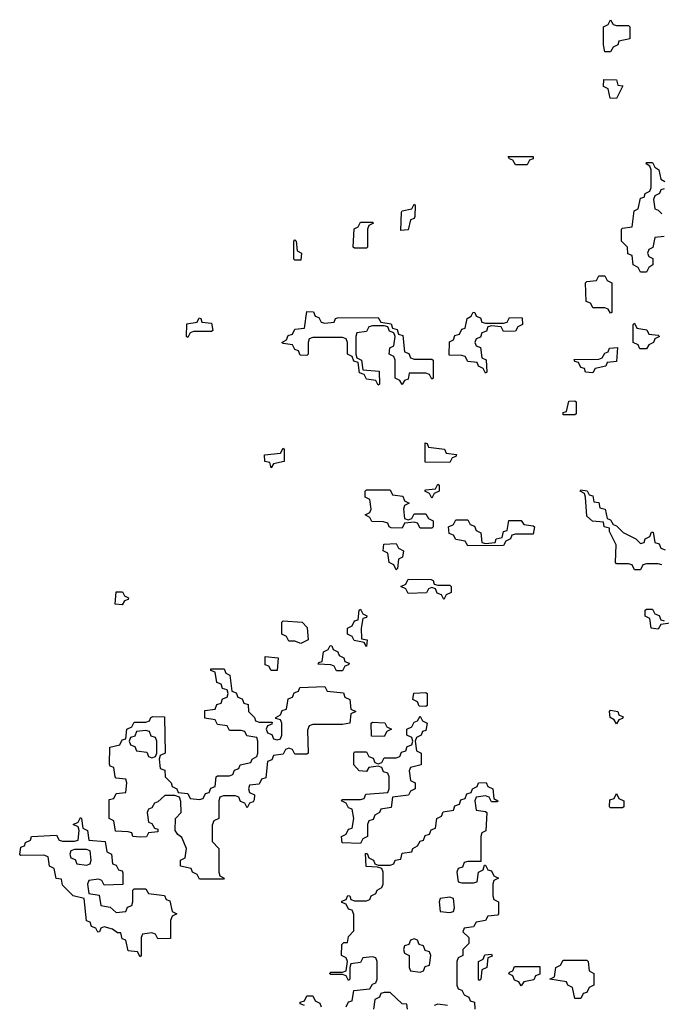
# Model space of a CAD drawing. Header units: inches. Extents: x 2710028 to 2964570, y 496606 to 722708.
# Tile 27 of 228: x 2782286 to 2784440, y 617646 to 620954. Entities that reach past the tile are written whole.
import ezdxf

# ---------------------------------------------------------------- set-up
doc = ezdxf.new("R2010")
doc.units = ezdxf.units.IN
doc.header["$MEASUREMENT"] = 0
doc.layers.add('C7681', color=7, linetype='Continuous')
doc.layers.add('C7682', color=7, linetype='Continuous')

msp = doc.modelspace()

# ---------------------------------------------------------------- linework, layer by layer
at = {"layer": 'C7681', "color": 6}
for points in [[(2784274, 620000), (2784274, 619970), (2784270, 619968), (2784262, 619982), (2784250, 619986), (2784210, 619986), (2784203, 620000)], [(2784442, 619122), (2784430, 619126), (2784390, 619126), (2784378, 619122), (2784370, 619106), (2784350, 619106), (2784342, 619122), (2784330, 619126), (2784290, 619126), (2784286, 619130), (2784288.7, 619190), (2784266, 619234), (2784266, 619246), (2784248, 619250), (2784246, 619266), (2784208.9, 619268.9), (2784190, 619286), (2784186, 619350), (2784182, 619362), (2784168, 619370), (2784170, 619374), (2784191.3, 619371.3), (2784198, 619358), (2784210, 619354), (2784214, 619334), (2784230, 619332), (2784234, 619314), (2784252, 619310), (2784258, 619278), (2784270, 619274), (2784278, 619258), (2784290, 619254), (2784311.6, 619231.6), (2784354, 619210), (2784370, 619194), (2784382, 619198), (2784386, 619210), (2784402, 619218), (2784407.3, 619232.7), (2784412.7, 619232.7), (2784418, 619198), (2784432.7, 619192.7), (2784438, 619178), (2784452.7, 619172.7)], [(2784470, 618926), (2784438, 618922), (2784430, 618906), (2784406, 618910), (2784402, 618942), (2784386, 618950), (2784386, 618970), (2784390, 618974), (2784410, 618974), (2784418, 618958), (2784432.7, 618952.7), (2784438, 618938), (2784450, 618934)], [(2783382, 617638), (2783390, 617654), (2783402, 617658), (2783407.3, 617692.7), (2783462, 617698), (2783470, 617714), (2783482, 617718), (2783486, 617730), (2783486, 617790), (2783482, 617802), (2783470, 617806), (2783438, 617802), (2783430, 617786), (2783398, 617782), (2783394, 617770), (2783394, 617730), (2783390, 617726), (2783382, 617742), (2783370, 617746), (2783330, 617746), (2783326, 617750), (2783330, 617754), (2783370, 617754), (2783382, 617758), (2783386, 617790), (2783382, 617802), (2783366, 617810), (2783367.3, 617847.3), (2783374, 617854), (2783386, 617854), (2783390, 617874), (2783407.3, 617892.7), (2783407.3, 617947.3), (2783402, 617962), (2783390, 617966), (2783382, 617982), (2783368, 617988), (2783368, 617992), (2783382, 617998), (2783388, 618012), (2783394, 618010), (2783398, 617998), (2783410, 617994), (2783450, 617994), (2783462, 617998), (2783466, 618010), (2783482, 618018), (2783486, 618030), (2783502, 618038), (2783506, 618050), (2783506, 618090), (2783502, 618102), (2783487.3, 618107.3), (2783448.9, 618108.9), (2783447.3, 618152.7), (2783452.7, 618152.7), (2783458, 618138), (2783474, 618130), (2783478, 618118), (2783490, 618114), (2783530, 618114), (2783542, 618118), (2783546, 618130), (2783566, 618134), (2783570, 618154), (2783602, 618158), (2783606, 618170), (2783622, 618178), (2783630, 618194), (2783642, 618198), (2783647.3, 618212.7), (2783662, 618218), (2783667.3, 618232.7), (2783682, 618238), (2783686, 618270), (2783702, 618278), (2783707.3, 618292.7), (2783742, 618298), (2783747.3, 618312.7), (2783762, 618318), (2783767.3, 618332.7), (2783782, 618338), (2783787.3, 618352.7), (2783802, 618358), (2783806, 618370), (2783822, 618378), (2783826, 618390), (2783851.6, 618391.6), (2783858, 618378), (2783874, 618370), (2783878, 618338), (2783891.3, 618330), (2783890, 618326), (2783870, 618326), (2783862, 618342), (2783850, 618346), (2783818, 618342), (2783814, 618330), (2783818, 618298), (2783850, 618294), (2783854, 618290), (2783851.3, 618228.7), (2783838, 618222), (2783834, 618210), (2783834, 618126), (2783790, 618126), (2783778, 618122), (2783772.7, 618107.3), (2783758, 618102), (2783754, 618090), (2783758, 618058), (2783770, 618054), (2783810, 618054), (2783822, 618058), (2783826, 618090), (2783842, 618098), (2783846, 618114), (2783850, 618114), (2783858, 618098), (2783870, 618094), (2783878, 618078), (2783894, 618070), (2783878, 618062), (2783874, 618050), (2783874, 618010), (2783878, 617998), (2783894, 617990), (2783894, 617950), (2783890, 617946), (2783858, 617942), (2783850, 617928), (2783818, 617922), (2783810, 617906), (2783778, 617902), (2783774, 617890), (2783794, 617870), (2783794, 617850), (2783774, 617830), (2783774, 617810), (2783758, 617802), (2783754, 617790), (2783754, 617710), (2783758, 617698), (2783770, 617694), (2783778, 617678), (2783794, 617670), (2783798, 617658), (2783812.7, 617652.7), (2783814, 617630)], [(2783242, 617642), (2783227.3, 617647.3), (2783227.3, 617652.7), (2783242, 617658), (2783250, 617674), (2783270, 617674), (2783278, 617658), (2783294, 617650), (2783298, 617638)], [(2783588, 617630), (2783586, 617646), (2783570, 617648), (2783530, 617686), (2783510, 617686), (2783498, 617682), (2783494, 617670), (2783478, 617662), (2783474, 617630)], [(2783722, 617642), (2783690, 617646), (2783678, 617642)]]:
    msp.add_lwpolyline(points, dxfattribs=at)
for points in [[(2783310, 619934), (2783342, 619938), (2783346, 619950), (2783352.7, 619952.7), (2783490, 619954), (2783498, 619938), (2783532.7, 619932.7), (2783538, 619918), (2783552.7, 619912.7), (2783558, 619898), (2783572.7, 619892.7), (2783578, 619838), (2783592.7, 619832.7), (2783598, 619818), (2783610, 619814), (2783670, 619814), (2783674, 619810), (2783674, 619750), (2783670, 619746), (2783662, 619762), (2783650, 619766), (2783594, 619766), (2783590, 619746), (2783578, 619742), (2783570, 619728), (2783562, 619742), (2783546, 619750), (2783546, 619810), (2783542, 619822), (2783526, 619830), (2783528.4, 619851.6), (2783542, 619858), (2783546, 619890), (2783542, 619902), (2783527.3, 619907.3), (2783522, 619922), (2783510, 619926), (2783470, 619926), (2783458, 619922), (2783450, 619906), (2783418, 619902), (2783414, 619890), (2783414, 619830), (2783418, 619818), (2783434, 619810), (2783438, 619778), (2783492.7, 619772.7), (2783494, 619730), (2783490, 619726), (2783482, 619742), (2783450, 619746), (2783442, 619762), (2783427.3, 619767.3), (2783422, 619802), (2783407.3, 619807.3), (2783402, 619822), (2783386, 619830), (2783386, 619870), (2783382, 619882), (2783370, 619886), (2783270, 619886), (2783258, 619882), (2783254, 619870), (2783254, 619830), (2783250, 619826), (2783227.3, 619827.3), (2783222, 619842), (2783210, 619846), (2783202, 619862), (2783170, 619866), (2783166, 619870), (2783182, 619878), (2783187.3, 619892.7), (2783202, 619898), (2783210, 619914), (2783242, 619918), (2783250, 619974), (2783272.7, 619972.7), (2783278, 619958), (2783290, 619954), (2783298, 619938)], [(2783850, 619934), (2783910, 619934), (2783922, 619938), (2783930, 619954), (2783972.7, 619952.7), (2783974, 619930), (2783958, 619922), (2783950, 619908), (2783910, 619906), (2783902, 619922), (2783870, 619926), (2783858, 619922), (2783852.7, 619907.3), (2783838, 619902), (2783832.7, 619887.3), (2783818, 619882), (2783814, 619870), (2783818, 619858), (2783832.7, 619852.7), (2783838, 619818), (2783851.6, 619811.6), (2783854, 619770), (2783850, 619766), (2783842, 619782), (2783826, 619790), (2783822, 619802), (2783790, 619806), (2783782, 619822), (2783770, 619826), (2783727.3, 619827.3), (2783728.4, 619871.6), (2783742, 619878), (2783747.3, 619892.7), (2783762, 619898), (2783770, 619914), (2783782, 619918), (2783788, 619950), (2783802, 619958), (2783808.4, 619971.6), (2783814, 619970), (2783818, 619958), (2783832.7, 619952.7), (2783838, 619938)], [(2782850, 619886), (2782846, 619890), (2782847.3, 619932.7), (2782882, 619938), (2782888, 619952), (2782894, 619950), (2782898, 619938), (2782930, 619934), (2782934, 619910), (2782930, 619906), (2782870, 619906), (2782858, 619902)], [(2784390, 619848), (2784368.4, 619848.4), (2784362, 619862), (2784346, 619870), (2784346, 619930), (2784350, 619934), (2784358, 619918), (2784391.6, 619911.6), (2784398, 619898), (2784430, 619894), (2784434, 619890), (2784418, 619882), (2784414, 619870), (2784398, 619862)], [(2784210, 619768), (2784186, 619770), (2784182, 619782), (2784170, 619786), (2784162, 619802), (2784150, 619806), (2784147.3, 619812.7), (2784230, 619814), (2784242, 619818), (2784250, 619834), (2784262, 619838), (2784266, 619850), (2784292.7, 619852.7), (2784290, 619806), (2784258, 619802), (2784254, 619790), (2784218, 619782)], [(2784110, 619626), (2784110, 619634), (2784122, 619638), (2784130, 619672), (2784150, 619674), (2784154, 619670), (2784154, 619630), (2784150, 619626)], [(2783730, 619466), (2783647.3, 619467.3), (2783647.3, 619532.7), (2783654, 619530), (2783658, 619518), (2783711.6, 619511.6), (2783718, 619498), (2783752.7, 619492.7), (2783750, 619486), (2783738, 619482)], [(2783130, 619448.7), (2783126, 619466), (2783108.7, 619470), (2783108.4, 619491.6), (2783162, 619498), (2783170, 619514), (2783174, 619510), (2783174, 619470), (2783138, 619462)], [(2783670, 619346), (2783662, 619362), (2783646, 619370), (2783650, 619374), (2783682, 619378), (2783690, 619394), (2783694, 619390), (2783694, 619370), (2783678, 619362)], [(2783590, 619274), (2783602, 619278), (2783610, 619294), (2783650, 619294), (2783658, 619278), (2783674, 619270), (2783674, 619250), (2783670, 619246), (2783630, 619246), (2783622, 619262), (2783610, 619266), (2783578, 619262), (2783570, 619246), (2783532.7, 619247.3), (2783526, 619250), (2783522, 619262), (2783507.3, 619267.3), (2783468.4, 619268.4), (2783462, 619282), (2783446, 619290), (2783462, 619298), (2783466, 619310), (2783462, 619342), (2783446, 619350), (2783446, 619370), (2783450, 619374), (2783530, 619374), (2783538, 619358), (2783572.7, 619352.7), (2783578, 619338), (2783594, 619330), (2783578, 619322), (2783574, 619310), (2783578, 619278)], [(2783850, 619194), (2783882, 619198), (2783886, 619210), (2783906, 619214), (2783910, 619234), (2783922, 619238), (2783928.4, 619271.6), (2783970, 619271.3), (2783978, 619258), (2784010, 619254), (2784014, 619250), (2784010, 619226), (2783950, 619226), (2783938, 619222), (2783934, 619210), (2783918, 619202), (2783910, 619188), (2783790, 619186), (2783782, 619202), (2783750, 619208), (2783742, 619222), (2783727.3, 619227.3), (2783726, 619250), (2783742, 619258), (2783750, 619274), (2783790, 619274), (2783798, 619258), (2783812.7, 619252.7), (2783818, 619238), (2783834, 619230), (2783838, 619198)], [(2783550, 619106), (2783542, 619122), (2783526, 619130), (2783522, 619162), (2783506, 619170), (2783508.4, 619191.6), (2783550, 619194), (2783558, 619178), (2783574, 619170), (2783571.6, 619148.4), (2783558, 619142), (2783554, 619110)], [(2783690, 619054), (2783730, 619054), (2783734, 619050), (2783734, 619030), (2783718, 619022), (2783710, 619006), (2783702, 619022), (2783687.3, 619027.3), (2783682, 619042), (2783670, 619046), (2783658, 619042), (2783652, 619028), (2783590, 619026), (2783582, 619042), (2783566, 619050), (2783582, 619058), (2783590, 619074), (2783667.3, 619072.7), (2783674, 619070), (2783678, 619058)], [(2782630, 618988), (2782606, 618990), (2782610, 619031.3), (2782631.6, 619031.6), (2782638, 619018), (2782651.6, 619011.6), (2782650, 619006), (2782638, 619002)], [(2783450, 618848), (2783442, 618862), (2783408.4, 618868.4), (2783402, 618882), (2783386, 618890), (2783386, 618910), (2783402, 618918), (2783410, 618934), (2783422, 618938), (2783426, 618970), (2783430, 618974), (2783438, 618958), (2783451.3, 618951.3), (2783450, 618946), (2783438, 618942), (2783432, 618910), (2783434, 618874), (2783452, 618870)], [(2783230, 618858), (2783210, 618866), (2783190, 618866), (2783182, 618882), (2783166, 618890), (2783166, 618930), (2783170, 618934), (2783234, 618930), (2783251.6, 618911.6), (2783254, 618870), (2783250, 618868)], [(2783350, 618766), (2783342, 618782), (2783330, 618786), (2783288.4, 618788.4), (2783290, 618794), (2783302, 618798), (2783306, 618830), (2783322, 618838), (2783328.4, 618851.6), (2783334, 618850), (2783338, 618838), (2783354, 618830), (2783358, 618818), (2783374, 618810), (2783378, 618798), (2783391.6, 618791.6), (2783390, 618786), (2783378, 618782), (2783370, 618766)], [(2783130, 618768), (2783122, 618782), (2783110, 618786), (2783110, 618814), (2783154, 618810), (2783150, 618768)], [(2783090, 618594), (2783134, 618594), (2783132.7, 618587.3), (2783118, 618582), (2783114, 618570), (2783118, 618558), (2783132.7, 618552.7), (2783138, 618538), (2783150, 618534), (2783162, 618538), (2783166, 618550), (2783166, 618590), (2783162, 618602), (2783146, 618606), (2783146, 618610), (2783162, 618618), (2783167.3, 618632.7), (2783182, 618638), (2783187.3, 618672.7), (2783202, 618678), (2783207.3, 618692.7), (2783222, 618698), (2783226, 618710), (2783310, 618714), (2783318, 618698), (2783372.7, 618692.7), (2783378, 618678), (2783394, 618670), (2783398, 618638), (2783414, 618630), (2783398, 618622), (2783394, 618590), (2783370, 618586), (2783270, 618586), (2783258, 618582), (2783252.7, 618567.3), (2783254, 618490), (2783250, 618486), (2783210, 618486), (2783202, 618502), (2783190, 618506), (2783178, 618502), (2783170, 618486), (2783138, 618482), (2783132.7, 618467.3), (2783118, 618462), (2783112.7, 618407.3), (2783098, 618402), (2783090, 618386), (2783058, 618382), (2783054, 618370), (2783058, 618358), (2783074, 618350), (2783072.7, 618332.7), (2783070, 618326), (2783058, 618322), (2783050, 618306), (2783042, 618322), (2783027.3, 618327.3), (2783022, 618342), (2783010, 618346), (2782970, 618346), (2782958, 618342), (2782954, 618330), (2782954, 618270), (2782938, 618262), (2782932.7, 618247.3), (2782932.7, 618192.7), (2782954, 618170), (2782954, 618090), (2782958, 618078), (2782972, 618070), (2782970, 618066), (2782890, 618066), (2782882, 618082), (2782866, 618090), (2782862, 618102), (2782826, 618110), (2782826, 618130), (2782842, 618138), (2782846, 618170), (2782830, 618206), (2782816.4, 618216.4), (2782808, 618230), (2782808.7, 618270), (2782828, 618290), (2782827.3, 618327.3), (2782822, 618342), (2782807.3, 618347.3), (2782772.7, 618347.3), (2782750, 618326), (2782738, 618322), (2782730, 618306), (2782718, 618302), (2782714, 618290), (2782718, 618258), (2782730, 618254), (2782738, 618238), (2782750, 618234), (2782750, 618226), (2782718, 618222), (2782711.6, 618208.4), (2782690, 618208), (2782666, 618210), (2782662, 618222), (2782650, 618226), (2782607.3, 618227.3), (2782602, 618262), (2782586, 618270), (2782586, 618334), (2782602, 618338), (2782610, 618354), (2782642, 618358), (2782646, 618390), (2782642, 618402), (2782610, 618406), (2782606, 618410), (2782602, 618442), (2782590, 618446), (2782587.3, 618452.7), (2782589, 618510), (2782622, 618518), (2782630, 618534), (2782642, 618538), (2782646, 618570), (2782662, 618578), (2782670, 618594), (2782710, 618594), (2782722, 618598), (2782726, 618610), (2782732.7, 618612.7), (2782771.6, 618611.6), (2782774, 618490), (2782758, 618482), (2782754, 618470), (2782758, 618438), (2782772.7, 618432.7), (2782774, 618410), (2782794, 618390), (2782798, 618378), (2782814, 618370), (2782818, 618358), (2782850, 618354), (2782858, 618338), (2782890, 618334), (2782902, 618338), (2782910, 618354), (2782922, 618358), (2782927.3, 618372.7), (2782942, 618378), (2782946, 618410), (2782950, 618414), (2782990, 618414), (2783002, 618418), (2783007.3, 618432.7), (2783022, 618438), (2783026, 618450), (2783062, 618458), (2783066, 618470), (2783082, 618478), (2783086, 618490), (2783086, 618530), (2783082, 618542), (2783048.4, 618548.4), (2783042, 618562), (2783030, 618566), (2782990, 618566), (2782982, 618582), (2782950, 618586), (2782942, 618602), (2782907.3, 618607.3), (2782907.3, 618632.7), (2782942, 618638), (2782947.3, 618652.7), (2782962, 618658), (2782967.3, 618672.7), (2782982, 618678), (2782986, 618690), (2782982, 618702), (2782967.3, 618707.3), (2782962, 618722), (2782947.3, 618727.3), (2782942, 618762), (2782927.3, 618767.3), (2782927.3, 618772.7), (2782972.7, 618772.7), (2782978, 618758), (2782991.6, 618751.6), (2782998, 618698), (2783012.7, 618692.7), (2783018, 618678), (2783032.7, 618672.7), (2783038, 618658), (2783052.7, 618652.7), (2783054, 618630), (2783074, 618610), (2783078, 618598)], [(2783650, 618646), (2783627.3, 618647.3), (2783622, 618662), (2783606, 618670), (2783608.9, 618691.1), (2783650, 618694), (2783654, 618690), (2783654, 618650)], [(2784290, 618588), (2784282, 618602), (2784268, 618610), (2784266, 618630), (2784270, 618634), (2784294, 618630), (2784298, 618618), (2784311.6, 618611.6), (2784310, 618606), (2784298, 618602)], [(2783430, 618186), (2783368.4, 618188.4), (2783366, 618210), (2783382, 618218), (2783390, 618234), (2783402, 618238), (2783408, 618270), (2783402, 618302), (2783390, 618306), (2783382, 618322), (2783366, 618330), (2783370, 618334), (2783430, 618334), (2783442, 618338), (2783448.4, 618351.6), (2783522, 618358), (2783526, 618370), (2783526, 618410), (2783522, 618422), (2783507.3, 618427.3), (2783502, 618442), (2783490, 618446), (2783458, 618442), (2783450, 618428), (2783426, 618430), (2783408, 618450), (2783408, 618490), (2783410, 618494), (2783450, 618494), (2783458, 618478), (2783472.7, 618472.7), (2783478, 618458), (2783490, 618454), (2783502, 618458), (2783510, 618474), (2783550, 618474), (2783562, 618478), (2783567.3, 618492.7), (2783582, 618498), (2783587.3, 618512.7), (2783602, 618518), (2783606, 618530), (2783602, 618542), (2783586, 618550), (2783586, 618570), (2783602, 618578), (2783610, 618594), (2783622, 618598), (2783630, 618614), (2783638, 618598), (2783654, 618590), (2783650, 618566), (2783638, 618562), (2783634, 618550), (2783618, 618542), (2783614, 618530), (2783618, 618498), (2783634, 618490), (2783634, 618450), (2783598, 618442), (2783594, 618430), (2783598, 618398), (2783614, 618390), (2783614, 618370), (2783598, 618362), (2783591.6, 618348.4), (2783538, 618342), (2783532.7, 618307.3), (2783498, 618302), (2783494, 618290), (2783478, 618282), (2783472.7, 618267.3), (2783458, 618262), (2783454, 618250), (2783454, 618210), (2783438, 618202)], [(2782710, 618566), (2782678, 618562), (2782672.7, 618547.3), (2782658, 618542), (2782654, 618530), (2782658, 618518), (2782672.7, 618512.7), (2782678, 618498), (2782712.7, 618492.7), (2782718, 618478), (2782730, 618474), (2782742, 618478), (2782746, 618490), (2782746, 618530), (2782742, 618542), (2782727.3, 618547.3), (2782722, 618562)], [(2783510, 618546), (2783467.3, 618547.3), (2783466, 618590), (2783470, 618594), (2783511.6, 618591.6), (2783518, 618578), (2783534, 618570), (2783518, 618562)], [(2784270, 618306), (2784266, 618310), (2784267.3, 618332.7), (2784282, 618338), (2784290, 618354), (2784298, 618338), (2784314, 618330), (2784314, 618310), (2784310, 618306)], [(2782570, 618046), (2782562, 618062), (2782550, 618066), (2782518, 618062), (2782514, 618050), (2782518, 618018), (2782552.7, 618012.7), (2782558, 617978), (2782590, 617972), (2782610, 617954), (2782642, 617958), (2782648, 617972), (2782662, 617978), (2782666, 617990), (2782666, 618030), (2782670, 618034), (2782710, 618034), (2782718, 618018), (2782771.6, 618011.6), (2782778, 617998), (2782790, 617994), (2782798, 617958), (2782814, 617950), (2782798, 617942), (2782792.7, 617927.3), (2782792.7, 617867.3), (2782750, 617866), (2782742, 617882), (2782730, 617886), (2782698, 617882), (2782694, 617870), (2782694, 617810), (2782690, 617806), (2782682, 617822), (2782650, 617826), (2782642, 617862), (2782630, 617866), (2782626, 617886), (2782614, 617886), (2782598, 617898), (2782570, 617906), (2782558, 617902), (2782554, 617890), (2782548, 617888), (2782542, 617902), (2782527.3, 617907.3), (2782522, 617922), (2782510, 617926), (2782502, 618002), (2782466, 618010), (2782430, 618046), (2782426, 618066), (2782408.9, 618068.9), (2782402, 618102), (2782386, 618110), (2782382, 618142), (2782367.3, 618147.3), (2782290, 618146), (2782286, 618150), (2782290, 618174), (2782302, 618178), (2782306, 618190), (2782322, 618198), (2782326, 618210), (2782410, 618214), (2782418, 618198), (2782430, 618194), (2782470, 618194), (2782482, 618198), (2782486, 618230), (2782482, 618242), (2782466, 618250), (2782482, 618258), (2782490, 618274), (2782494, 618270), (2782498, 618238), (2782514, 618230), (2782518, 618198), (2782572.7, 618192.7), (2782578, 618158), (2782594, 618150), (2782598, 618118), (2782610, 618114), (2782618, 618098), (2782630, 618094), (2782632.7, 618087.3), (2782632, 618048)], [(2782510, 618166), (2782470, 618166), (2782458, 618162), (2782454, 618150), (2782458, 618138), (2782472.7, 618132.7), (2782478, 618118), (2782510, 618114), (2782522, 618118), (2782526, 618130), (2782522, 618162)], [(2783730, 618006), (2783698, 618002), (2783694, 617990), (2783698, 617958), (2783730, 617954), (2783742, 617958), (2783746, 617970), (2783742, 618002)], [(2783610, 617866), (2783598, 617862), (2783592.7, 617847.3), (2783578, 617842), (2783574, 617830), (2783578, 617818), (2783594, 617810), (2783594, 617770), (2783598, 617758), (2783630, 617754), (2783642, 617758), (2783647.3, 617772.7), (2783662, 617778), (2783666, 617810), (2783662, 617822), (2783647.3, 617827.3), (2783642, 617842), (2783627.3, 617847.3), (2783622, 617862)], [(2783830, 617726), (2783826, 617730), (2783826, 617790), (2783842, 617798), (2783847.3, 617812.7), (2783870, 617814), (2783872.7, 617807.3), (2783858, 617802), (2783854, 617770), (2783838, 617762), (2783834, 617730)], [(2783970, 617708), (2783962, 617722), (2783947.3, 617727.3), (2783942, 617742), (2783928.4, 617748.4), (2783930, 617754), (2783942, 617758), (2783947.3, 617772.7), (2784032.7, 617772.7), (2784032.7, 617747.3), (2784018, 617742), (2784011.6, 617728.4), (2783978, 617722)], [(2784150, 617666), (2784142, 617702), (2784126, 617710), (2784122, 617722), (2784066, 617730), (2784082, 617738), (2784086, 617770), (2784102, 617778), (2784110, 617794), (2784190, 617794), (2784194, 617790), (2784198, 617758), (2784214, 617750), (2784214, 617710), (2784198, 617702), (2784190, 617686), (2784178, 617682), (2784170, 617666)]]:
    msp.add_lwpolyline(points, close=True, dxfattribs=at)
at = {"layer": 'C7682', "color": 6}
for points in [[(2784290, 620934), (2784330, 620934), (2784334, 620930), (2784334, 620890), (2784298, 620882), (2784294, 620870), (2784278, 620862), (2784270, 620846), (2784250, 620846), (2784246, 620870), (2784246, 620930), (2784262, 620938), (2784270, 620954), (2784278, 620938)], [(2784290, 620689), (2784268, 620690), (2784262, 620722), (2784246, 620730), (2784247.3, 620752.7), (2784290, 620752), (2784294, 620734), (2784311.3, 620731.3)], [(2783950, 620466), (2783942, 620482), (2783930, 620486), (2783926, 620494), (2784010, 620494), (2784010, 620486), (2783998, 620482), (2783990, 620466)], [(2783566, 620246), (2783567.3, 620307.3), (2783570, 620312), (2783602, 620318), (2783610, 620334), (2783614, 620330), (2783612.7, 620292.7), (2783610, 620286), (2783598, 620282), (2783590, 620248)], [(2783410, 620186), (2783406, 620190), (2783408.4, 620251.6), (2783422, 620258), (2783430, 620274), (2783470, 620274), (2783474, 620270), (2783458, 620262), (2783454, 620250), (2783454, 620190), (2783450, 620186)], [(2783210, 620146), (2783206, 620150), (2783206, 620210), (2783210, 620214), (2783214, 620210), (2783218, 620178), (2783232, 620170), (2783230, 620146)]]:
    msp.add_lwpolyline(points, close=True, dxfattribs=at)
for points in [[(2784450, 620226), (2784418, 620222), (2784411.6, 620188.4), (2784398, 620182), (2784394, 620170), (2784398, 620158), (2784411.6, 620151.6), (2784412, 620130), (2784398, 620122), (2784390, 620106), (2784370, 620106), (2784362, 620122), (2784346, 620130), (2784342, 620162), (2784327.3, 620167.3), (2784326, 620190), (2784306, 620210), (2784306, 620250), (2784310, 620254), (2784342, 620258), (2784348.7, 620311.3), (2784362, 620318), (2784370, 620354), (2784382, 620358), (2784386, 620370), (2784402, 620378), (2784406, 620390), (2784406, 620450), (2784402, 620462), (2784388.7, 620470), (2784390, 620474), (2784410, 620474), (2784418, 620458), (2784432, 620450), (2784438, 620418), (2784452, 620410)], [(2784450, 620386), (2784438, 620382), (2784434, 620370), (2784418, 620362), (2784414, 620350), (2784418, 620318), (2784430, 620314), (2784442, 620302)], [(2784203, 620000), (2784202, 620002), (2784187.3, 620007.3), (2784186, 620070), (2784190, 620074), (2784222, 620078), (2784230, 620094), (2784250, 620094), (2784258, 620078), (2784274, 620070), (2784274, 620000)]]:
    msp.add_lwpolyline(points, dxfattribs=at)

doc.saveas('drawing.dxf')
